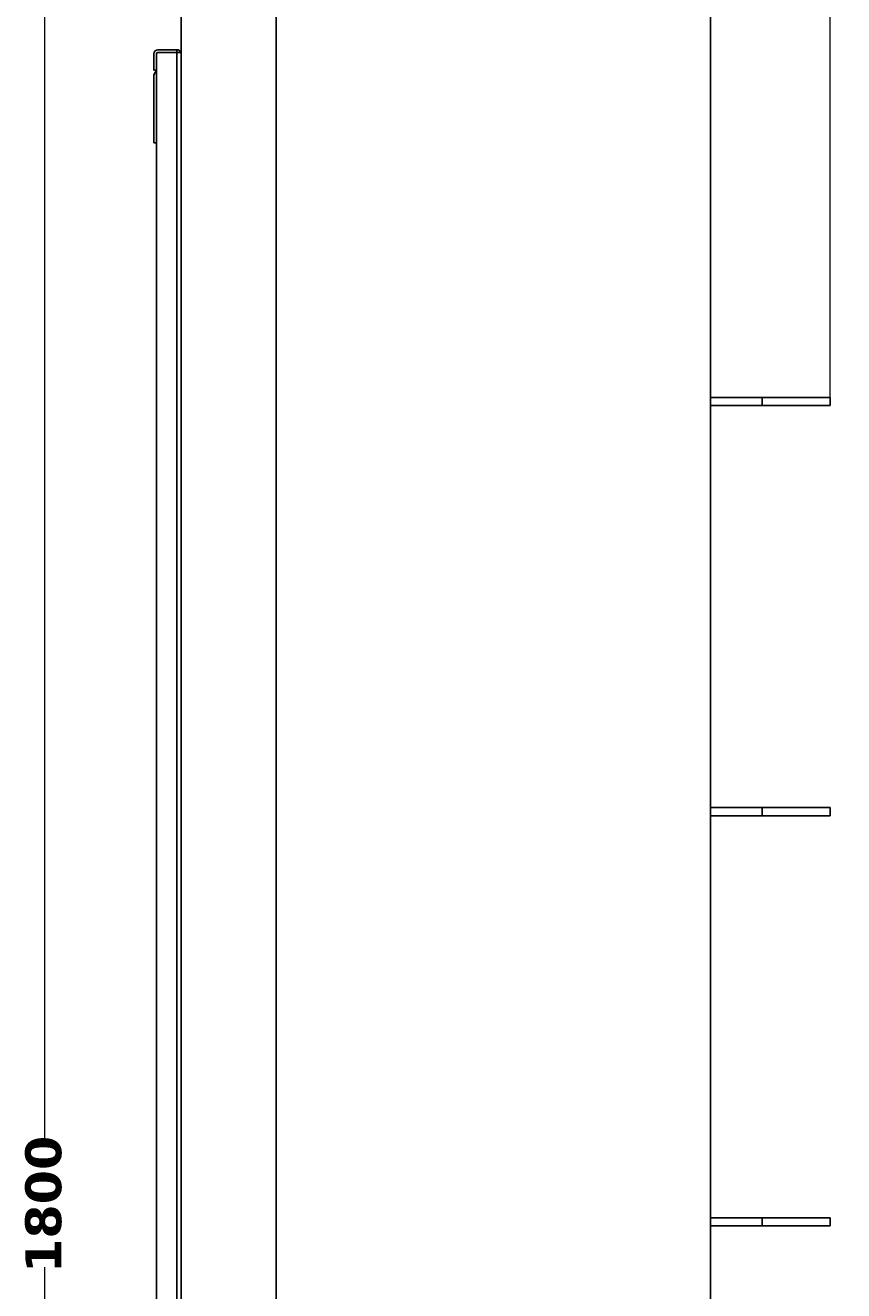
# Model space of a CAD drawing. Header units: millimetres. Extents: x 10 to 196, y -4 to 297.
# Tile 11 of 12: x 109 to 152, y 163 to 229. Entities that reach past the tile are written whole.
import ezdxf

# ---------------------------------------------------------------- set-up
doc = ezdxf.new("R2010")
doc.units = ezdxf.units.MM
doc.header["$MEASUREMENT"] = 0
doc.layers.get('0').update_dxf_attribs({"lineweight": 0})
doc.layers.add('Quote', color=7, linetype='Continuous', lineweight=0)

# ---------------------------------------------------------------- blocks, each defined once
blk = doc.blocks.new('Block_3')
at = {"color": 7, "lineweight": 9}
for p, q in [((110.238, 170.625), (110.238, 231.143)), ((110.238, 103.469), (110.238, 164.168))]:
    blk.add_line(p, q, dxfattribs=at)
at = {"insert": (111.124, 163.855), "char_height": 0.2, "attachment_point": 7, "rotation": 90}
blk.add_mtext('\\C7;\\FVerdana Bold|b1|i0|c1;\\H1.877896;\\W1.000000;1800', dxfattribs=at)
blk = doc.blocks.new('Block_7')
at = {"layer": 'Quote'}
h = blk.add_hatch(color=7, dxfattribs=at)
h.dxf.hatch_style = 2
h.paths.add_polyline_path([(116.637, 239.7), (116.661, 239.517), (116.732, 239.345), (116.846, 239.199), (116.992, 239.086), (117.164, 239.015), (117.347, 238.991), (117.53, 239.015), (117.701, 239.086), (117.847, 239.199), (117.961, 239.345), (118.032, 239.517), (118.056, 239.7), (118.032, 239.883), (117.961, 240.055), (117.847, 240.201), (117.701, 240.314), (117.53, 240.385), (117.347, 240.409), (117.164, 240.385), (116.992, 240.314), (116.846, 240.201), (116.732, 240.055), (116.661, 239.883), (116.637, 239.7)])
h = blk.add_hatch(color=7, dxfattribs=at)
h.dxf.hatch_style = 2
h.paths.add_polyline_path([(151.961, 239.7), (151.936, 239.883), (151.866, 240.055), (151.752, 240.201), (151.606, 240.314), (151.434, 240.385), (151.251, 240.409), (151.068, 240.385), (150.897, 240.314), (150.751, 240.201), (150.637, 240.055), (150.566, 239.883), (150.542, 239.7), (150.566, 239.517), (150.637, 239.345), (150.751, 239.199), (150.897, 239.086), (151.068, 239.015), (151.251, 238.991), (151.434, 239.015), (151.606, 239.086), (151.752, 239.199), (151.866, 239.345), (151.936, 239.517), (151.961, 239.7)])
at = {"layer": 'Quote', "color": 7, "lineweight": 9}
for p, q in [((117.347, 209.585), (117.347, 239.713)), ((131.805, 239.7), (117.347, 239.7)), ((151.251, 239.7), (136.774, 239.7)), ((151.251, 209.585), (151.251, 239.713))]:
    blk.add_line(p, q, dxfattribs=at)
at = {"layer": 'Quote'}
for points in [[(116.637, 239.7), (116.661, 239.517), (116.732, 239.345), (116.846, 239.199), (116.992, 239.086), (117.164, 239.015), (117.347, 238.991), (117.53, 239.015), (117.701, 239.086), (117.847, 239.199), (117.961, 239.345), (118.032, 239.517), (118.056, 239.7), (118.032, 239.883), (117.961, 240.055), (117.847, 240.201), (117.701, 240.314), (117.53, 240.385), (117.347, 240.409), (117.164, 240.385), (116.992, 240.314), (116.846, 240.201), (116.732, 240.055), (116.661, 239.883), (116.637, 239.7)], [(151.961, 239.7), (151.936, 239.883), (151.866, 240.055), (151.752, 240.201), (151.606, 240.314), (151.434, 240.385), (151.251, 240.409), (151.068, 240.385), (150.897, 240.314), (150.751, 240.201), (150.637, 240.055), (150.566, 239.883), (150.542, 239.7), (150.566, 239.517), (150.637, 239.345), (150.751, 239.199), (150.897, 239.086), (151.068, 239.015), (151.251, 238.991), (151.434, 239.015), (151.606, 239.086), (151.752, 239.199), (151.866, 239.345), (151.936, 239.517), (151.961, 239.7)]]:
    blk.add_lwpolyline(points, dxfattribs=at)
at = {"layer": 'Quote', "insert": (131.71, 238.813), "char_height": 0.2, "attachment_point": 7}
blk.add_mtext('\\C7;\\FVerdana Bold|b1|i0|c1;\\H1.877896;\\W1.000000;478', dxfattribs=at)

msp = doc.modelspace()

# ---------------------------------------------------------------- linework, layer by layer
at = {"color": 7, "lineweight": 25}
for p, q in [((117.347, 103.469), (117.347, 231.143)), ((145.009, 231.143), (145.009, 103.469)), ((115.928, 226.675), (115.928, 227.526)), ((116.07, 107.087), (116.07, 227.526)), ((116.07, 227.526), (116.07, 226.675)), ((116.141, 227.739), (117.134, 227.739)), ((117.134, 227.597), (116.141, 227.597)), ((117.134, 227.597), (117.134, 227.739)), ((117.134, 227.597), (117.347, 227.597)), ((117.134, 107.016), (117.134, 227.597)), ((116.07, 226.675), (115.928, 226.675)), ((115.928, 226.429), (116.07, 226.675)), ((115.928, 222.883), (115.928, 226.429)), ((116.07, 222.883), (115.928, 222.883)), ((145.009, 209.581), (147.705, 209.581)), ((151.251, 209.581), (147.705, 209.581)), ((147.705, 209.581), (151.251, 209.581)), ((147.705, 209.155), (147.705, 209.581)), ((151.251, 209.581), (151.251, 209.155)), ((145.009, 209.155), (147.705, 209.155)), ((147.705, 209.155), (151.251, 209.155)), ((151.251, 209.155), (147.705, 209.155)), ((145.009, 188.16), (147.705, 188.16)), ((145.009, 187.734), (147.705, 187.734)), ((151.251, 188.16), (147.705, 188.16)), ((147.705, 188.16), (151.251, 188.16)), ((147.705, 187.734), (147.705, 188.16)), ((147.705, 187.734), (151.251, 187.734)), ((151.251, 187.734), (147.705, 187.734)), ((151.251, 188.16), (151.251, 187.734)), ((145.009, 166.739), (147.705, 166.739)), ((151.251, 166.739), (147.705, 166.739)), ((147.705, 166.739), (151.251, 166.739)), ((147.705, 166.313), (147.705, 166.739)), ((151.251, 166.739), (151.251, 166.313)), ((145.009, 166.313), (147.705, 166.313)), ((147.705, 166.313), (151.251, 166.313)), ((151.251, 166.313), (147.705, 166.313))]:
    msp.add_line(p, q, dxfattribs=at)
at = {"color": 251, "lineweight": 25}
msp.add_line((122.312, 231.143), (122.312, 103.469), dxfattribs=at)
at = {"color": 7, "lineweight": 25}
for points in [[(116.141, 227.739), (116.023, 227.739), (115.928, 227.644), (115.928, 227.526)], [(116.141, 227.597), (116.102, 227.597), (116.07, 227.565), (116.07, 227.526)], [(117.335, 227.597), (117.304, 227.682), (117.224, 227.739), (117.134, 227.739)]]:
    msp.add_open_spline(points, degree=3, dxfattribs=at)

# ---------------------------------------------------------------- block references
msp.add_blockref('Block_3', (0, 0))
at = {"layer": 'Quote'}
msp.add_blockref('Block_7', (0, 0), dxfattribs=at)

doc.saveas('drawing.dxf')
